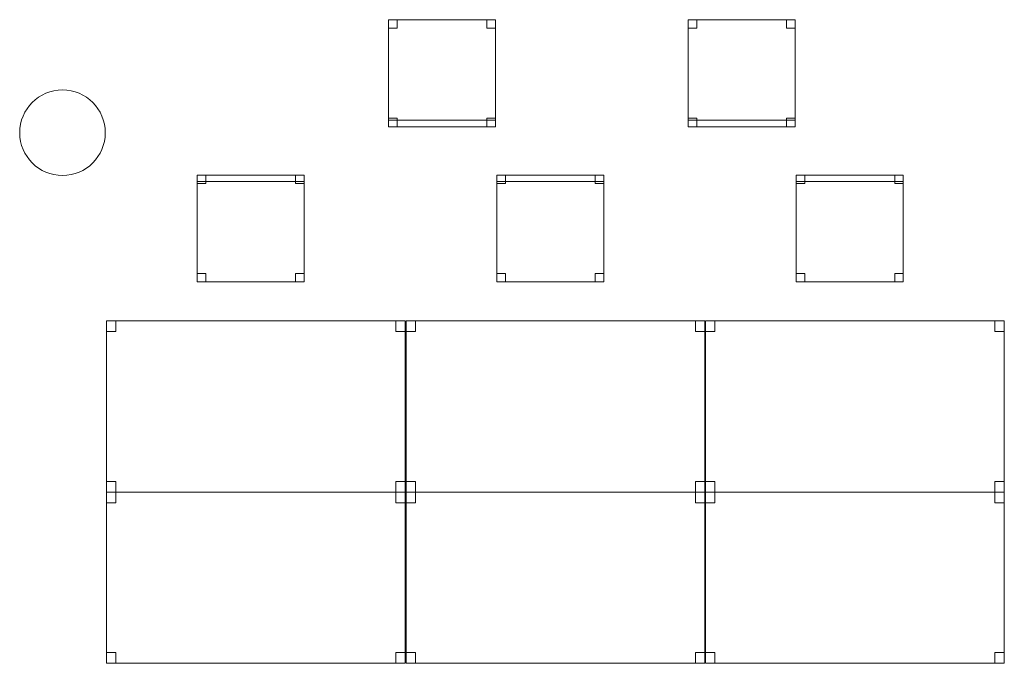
# Model space of a CAD drawing. Header units: metres. Extents: x 397.7 to 427.5, y 12.7 to 28.4.
# Tile 8 of 129: x 405.6 to 410.2, y 15.3 to 18.3. Entities that reach past the tile are written whole.
import ezdxf

# ---------------------------------------------------------------- set-up
doc = ezdxf.new("R2010")
doc.units = ezdxf.units.M
for name, color, linetype, lineweight in [('02_MOBILIARIO', 7, 'Continuous', 18), ('A-COLS-____-MCUT', 7, 'Continuous', 18), ('A-COLS-____-OTLN', 7, 'Continuous', 18), ('A-DETL-____-MBND', 7, 'Continuous', 18)]:
    doc.layers.add(name, color=color, linetype=linetype, lineweight=lineweight)

# ---------------------------------------------------------------- blocks, each defined once
blk = doc.blocks.new('Family - Taula 140X80_P4-153977-07_PCI_P4')
at = {"layer": 'A-DETL-____-MBND', "color": 253, "true_color": 0xaaaaaa}
for p, q in [((0, 0.7501), (0, 0.8001)), ((0, 0.8001), (0.0437, 0.8001)), ((0.0437, 0.8001), (0, 0.8001)), ((0, 0.8001), (0, 0.7501)), ((0, 0), (0, 0.8001)), ((0, 0.8001), (1.3973, 0.8001)), ((1.3973, 0.8001), (0, 0.8001)), ((0, 0.8001), (0, 0)), ((0.0437, 0.8001), (0.0437, 0.7501)), ((0.0437, 0.7501), (0.0437, 0.8001)), ((1.3536, 0.7501), (1.3536, 0.8001)), ((1.3536, 0.8001), (1.3973, 0.8001)), ((1.3973, 0.8001), (1.3536, 0.8001)), ((1.3536, 0.8001), (1.3536, 0.7501)), ((1.3973, 0.8001), (1.3973, 0.7501)), ((1.3973, 0.7501), (1.3973, 0.8001)), ((1.3973, 0.8001), (1.3973, 0)), ((1.3973, 0), (1.3973, 0.8001)), ((0.0437, 0.7501), (0, 0.7501)), ((0, 0.7501), (0.0437, 0.7501)), ((1.3973, 0.7501), (1.3536, 0.7501)), ((1.3536, 0.7501), (1.3973, 0.7501)), ((0, 0), (0, 0.05)), ((0, 0.05), (0.0437, 0.05)), ((0.0437, 0.05), (0, 0.05)), ((0, 0.05), (0, 0)), ((0.0437, 0.05), (0.0437, 0)), ((0.0437, 0), (0.0437, 0.05)), ((1.3536, 0), (1.3536, 0.05)), ((1.3536, 0.05), (1.3973, 0.05)), ((1.3973, 0.05), (1.3536, 0.05)), ((1.3536, 0.05), (1.3536, 0)), ((1.3973, 0.05), (1.3973, 0)), ((1.3973, 0), (1.3973, 0.05)), ((0.0437, 0), (0, 0)), ((0, 0), (0.0437, 0)), ((1.3973, 0), (0, 0)), ((0, 0), (1.3973, 0)), ((1.3973, 0), (1.3536, 0)), ((1.3536, 0), (1.3973, 0))]:
    blk.add_line(p, q, dxfattribs=at)
blk = doc.blocks.new('Family - Taula 140X80_P4-154013-07_PCI_P4')
at = {"layer": 'A-DETL-____-MBND', "color": 253, "true_color": 0xaaaaaa}
for p, q in [((0, 0.8001), (1.3973, 0.8001)), ((0, 0), (0, 0.8001)), ((1.3973, 0.8001), (0, 0.8001)), ((0, 0.8001), (0, 0)), ((0, 0.8001), (0.0437, 0.8001)), ((0, 0.7501), (0, 0.8001)), ((0.0437, 0.8001), (0, 0.8001)), ((0, 0.8001), (0, 0.7501)), ((0.0437, 0.8001), (0.0437, 0.7501)), ((0.0437, 0.7501), (0.0437, 0.8001)), ((1.3536, 0.8001), (1.3973, 0.8001)), ((1.3536, 0.7501), (1.3536, 0.8001)), ((1.3973, 0.8001), (1.3536, 0.8001)), ((1.3536, 0.8001), (1.3536, 0.7501)), ((1.3973, 0.8001), (1.3973, 0)), ((1.3973, 0), (1.3973, 0.8001)), ((1.3973, 0.8001), (1.3973, 0.7501)), ((1.3973, 0.7501), (1.3973, 0.8001)), ((0.0437, 0.7501), (0, 0.7501)), ((0, 0.7501), (0.0437, 0.7501)), ((1.3973, 0.7501), (1.3536, 0.7501)), ((1.3536, 0.7501), (1.3973, 0.7501)), ((0, 0.05), (0.0437, 0.05)), ((0, 0), (0, 0.05)), ((0.0437, 0.05), (0, 0.05)), ((0, 0.05), (0, 0)), ((0.0437, 0.05), (0.0437, 0)), ((0.0437, 0), (0.0437, 0.05)), ((1.3536, 0.05), (1.3973, 0.05)), ((1.3536, 0), (1.3536, 0.05)), ((1.3973, 0.05), (1.3536, 0.05)), ((1.3536, 0.05), (1.3536, 0)), ((1.3973, 0.05), (1.3973, 0)), ((1.3973, 0), (1.3973, 0.05)), ((0, 0), (1.3973, 0)), ((0.0437, 0), (0, 0)), ((0, 0), (0.0437, 0)), ((1.3973, 0), (1.3536, 0)), ((1.3536, 0), (1.3973, 0)), ((1.3973, 0), (0, 0))]:
    blk.add_line(p, q, dxfattribs=at)
blk = doc.blocks.new('Family - Cadira d_Oficina_P4-154072-07_PCI_P4')
at = {"layer": 'A-DETL-____-MBND', "color": 253, "true_color": 0xaaaaaa}
for p, q in [((0, 0.47), (0, 0.5)), ((0, 0.5), (0.5, 0.5)), ((0.5, 0.5), (0, 0.5)), ((0, 0.5), (0, 0.47)), ((0, 0), (0, 0.5)), ((0, 0.5), (0.5, 0.5)), ((0.5, 0.5), (0, 0.5)), ((0, 0.5), (0, 0)), ((0, 0.46), (0, 0.5)), ((0, 0.5), (0.04, 0.5)), ((0.04, 0.5), (0, 0.5)), ((0, 0.5), (0, 0.46)), ((0.5, 0.47), (0, 0.47)), ((0, 0.47), (0.5, 0.47)), ((0.04, 0.5), (0.04, 0.46)), ((0.04, 0.46), (0.04, 0.5)), ((0.46, 0.46), (0.46, 0.5)), ((0.46, 0.5), (0.5, 0.5)), ((0.5, 0.5), (0.46, 0.5)), ((0.46, 0.5), (0.46, 0.46)), ((0.5, 0.5), (0.5, 0.47)), ((0.5, 0.47), (0.5, 0.5)), ((0.5, 0.5), (0.5, 0)), ((0.5, 0), (0.5, 0.5)), ((0.5, 0.5), (0.5, 0.46)), ((0.5, 0.46), (0.5, 0.5)), ((0.04, 0.46), (0, 0.46)), ((0, 0.46), (0.04, 0.46)), ((0.5, 0.46), (0.46, 0.46)), ((0.46, 0.46), (0.5, 0.46)), ((0, 0), (0, 0.04)), ((0, 0.04), (0.04, 0.04)), ((0.04, 0.04), (0, 0.04)), ((0, 0.04), (0, 0)), ((0.04, 0), (0, 0)), ((0, 0), (0.04, 0)), ((0.5, 0), (0, 0)), ((0, 0), (0.5, 0)), ((0.04, 0.04), (0.04, 0)), ((0.04, 0), (0.04, 0.04)), ((0.46, 0), (0.46, 0.04)), ((0.46, 0.04), (0.5, 0.04)), ((0.5, 0.04), (0.46, 0.04)), ((0.46, 0.04), (0.46, 0)), ((0.5, 0), (0.46, 0)), ((0.46, 0), (0.5, 0)), ((0.5, 0.04), (0.5, 0)), ((0.5, 0), (0.5, 0.04))]:
    blk.add_line(p, q, dxfattribs=at)
blk = doc.blocks.new('Family - Taula 140X80_P4-154089-07_PCI_P4')
at = {"layer": 'A-DETL-____-MBND', "color": 253, "true_color": 0xaaaaaa}
for p, q in [((0, 0.8001), (0.0437, 0.8001)), ((0, 0.7501), (0, 0.8001)), ((0.0437, 0.8001), (0, 0.8001)), ((0, 0.8001), (0, 0.7501)), ((0, 0.8001), (1.3973, 0.8001)), ((0, 0), (0, 0.8001)), ((1.3973, 0.8001), (0, 0.8001)), ((0, 0.8001), (0, 0)), ((0.0437, 0.8001), (0.0437, 0.7501)), ((0.0437, 0.7501), (0.0437, 0.8001)), ((1.3536, 0.8001), (1.3973, 0.8001)), ((1.3536, 0.7501), (1.3536, 0.8001)), ((1.3973, 0.8001), (1.3536, 0.8001)), ((1.3536, 0.8001), (1.3536, 0.7501)), ((1.3973, 0.8001), (1.3973, 0)), ((1.3973, 0), (1.3973, 0.8001)), ((1.3973, 0.8001), (1.3973, 0.7501)), ((1.3973, 0.7501), (1.3973, 0.8001)), ((0.0437, 0.7501), (0, 0.7501)), ((0, 0.7501), (0.0437, 0.7501)), ((1.3973, 0.7501), (1.3536, 0.7501)), ((1.3536, 0.7501), (1.3973, 0.7501)), ((0, 0.05), (0.0437, 0.05)), ((0, 0), (0, 0.05)), ((0.0437, 0.05), (0, 0.05)), ((0, 0.05), (0, 0)), ((0.0437, 0.05), (0.0437, 0)), ((0.0437, 0), (0.0437, 0.05)), ((1.3536, 0.05), (1.3973, 0.05)), ((1.3536, 0), (1.3536, 0.05)), ((1.3973, 0.05), (1.3536, 0.05)), ((1.3536, 0.05), (1.3536, 0)), ((1.3973, 0.05), (1.3973, 0)), ((1.3973, 0), (1.3973, 0.05)), ((0, 0), (1.3973, 0)), ((0.0437, 0), (0, 0)), ((0, 0), (0.0437, 0)), ((1.3973, 0), (1.3536, 0)), ((1.3536, 0), (1.3973, 0)), ((1.3973, 0), (0, 0))]:
    blk.add_line(p, q, dxfattribs=at)
blk = doc.blocks.new('Family - Taula 140X80_P4-154098-07_PCI_P4')
at = {"layer": 'A-DETL-____-MBND', "color": 253, "true_color": 0xaaaaaa}
for p, q in [((0, 0.8001), (0.0437, 0.8001)), ((0, 0.7501), (0, 0.8001)), ((0.0437, 0.8001), (0, 0.8001)), ((0, 0.8001), (0, 0.7501)), ((0, 0.8001), (1.3973, 0.8001)), ((0, 0), (0, 0.8001)), ((1.3973, 0.8001), (0, 0.8001)), ((0, 0.8001), (0, 0)), ((0.0437, 0.8001), (0.0437, 0.7501)), ((0.0437, 0.7501), (0.0437, 0.8001)), ((1.3536, 0.8001), (1.3973, 0.8001)), ((1.3536, 0.7501), (1.3536, 0.8001)), ((1.3973, 0.8001), (1.3536, 0.8001)), ((1.3536, 0.8001), (1.3536, 0.7501)), ((1.3973, 0.8001), (1.3973, 0.7501)), ((1.3973, 0.7501), (1.3973, 0.8001)), ((1.3973, 0.8001), (1.3973, 0)), ((1.3973, 0), (1.3973, 0.8001)), ((0.0437, 0.7501), (0, 0.7501)), ((0, 0.7501), (0.0437, 0.7501)), ((1.3973, 0.7501), (1.3536, 0.7501)), ((1.3536, 0.7501), (1.3973, 0.7501)), ((0, 0.05), (0.0437, 0.05)), ((0, 0), (0, 0.05)), ((0.0437, 0.05), (0, 0.05)), ((0, 0.05), (0, 0)), ((0.0437, 0.05), (0.0437, 0)), ((0.0437, 0), (0.0437, 0.05)), ((1.3536, 0.05), (1.3973, 0.05)), ((1.3536, 0), (1.3536, 0.05)), ((1.3973, 0.05), (1.3536, 0.05)), ((1.3536, 0.05), (1.3536, 0)), ((1.3973, 0.05), (1.3973, 0)), ((1.3973, 0), (1.3973, 0.05)), ((0.0437, 0), (0, 0)), ((0, 0), (0.0437, 0)), ((0, 0), (1.3973, 0)), ((1.3973, 0), (1.3536, 0)), ((1.3536, 0), (1.3973, 0)), ((1.3973, 0), (0, 0))]:
    blk.add_line(p, q, dxfattribs=at)
blk = doc.blocks.new('Family - Cadira d_Oficina_P4-154223-07_PCI_P4')
at = {"layer": 'A-DETL-____-MBND', "color": 253, "true_color": 0xaaaaaa}
for p, q in [((0, 0.46), (0, 0.5)), ((0, 0.5), (0.04, 0.5)), ((0.04, 0.5), (0, 0.5)), ((0, 0.5), (0, 0.46)), ((0, 0), (0, 0.5)), ((0, 0.5), (0.5, 0.5)), ((0.5, 0.5), (0, 0.5)), ((0, 0.5), (0, 0)), ((0, 0.47), (0, 0.5)), ((0, 0.5), (0.5, 0.5)), ((0.5, 0.5), (0, 0.5)), ((0, 0.5), (0, 0.47)), ((0.5, 0.47), (0, 0.47)), ((0, 0.47), (0.5, 0.47)), ((0.04, 0.5), (0.04, 0.46)), ((0.04, 0.46), (0.04, 0.5)), ((0.46, 0.46), (0.46, 0.5)), ((0.46, 0.5), (0.5, 0.5)), ((0.5, 0.5), (0.46, 0.5)), ((0.46, 0.5), (0.46, 0.46)), ((0.5, 0.5), (0.5, 0.46)), ((0.5, 0.46), (0.5, 0.5)), ((0.5, 0.5), (0.5, 0)), ((0.5, 0), (0.5, 0.5)), ((0.5, 0.5), (0.5, 0.47)), ((0.5, 0.47), (0.5, 0.5)), ((0.04, 0.46), (0, 0.46)), ((0, 0.46), (0.04, 0.46)), ((0.5, 0.46), (0.46, 0.46)), ((0.46, 0.46), (0.5, 0.46)), ((0, 0), (0, 0.04)), ((0, 0.04), (0.04, 0.04)), ((0.04, 0.04), (0, 0.04)), ((0, 0.04), (0, 0)), ((0.04, 0), (0, 0)), ((0, 0), (0.04, 0)), ((0.5, 0), (0, 0)), ((0, 0), (0.5, 0)), ((0.04, 0.04), (0.04, 0)), ((0.04, 0), (0.04, 0.04)), ((0.46, 0), (0.46, 0.04)), ((0.46, 0.04), (0.5, 0.04)), ((0.5, 0.04), (0.46, 0.04)), ((0.46, 0.04), (0.46, 0)), ((0.5, 0), (0.46, 0)), ((0.46, 0), (0.5, 0)), ((0.5, 0.04), (0.5, 0)), ((0.5, 0), (0.5, 0.04))]:
    blk.add_line(p, q, dxfattribs=at)
blk = doc.blocks.new('Family - Cadira d_Oficina_P4-154292-07_PCI_P4')
at = {"layer": 'A-DETL-____-MBND', "color": 253, "true_color": 0xaaaaaa}
for p, q in [((0, 0.46), (0, 0.5)), ((0, 0.5), (0.04, 0.5)), ((0.04, 0.5), (0, 0.5)), ((0, 0.5), (0, 0.46)), ((0, 0.5), (0.5, 0.5)), ((0, 0), (0, 0.5)), ((0.5, 0.5), (0, 0.5)), ((0, 0.5), (0, 0)), ((0.04, 0.5), (0.04, 0.46)), ((0.04, 0.46), (0.04, 0.5)), ((0.46, 0.46), (0.46, 0.5)), ((0.46, 0.5), (0.5, 0.5)), ((0.5, 0.5), (0.46, 0.5)), ((0.46, 0.5), (0.46, 0.46)), ((0.5, 0.5), (0.5, 0.46)), ((0.5, 0.46), (0.5, 0.5)), ((0.5, 0.5), (0.5, 0)), ((0.5, 0), (0.5, 0.5)), ((0.04, 0.46), (0, 0.46)), ((0, 0.46), (0.04, 0.46)), ((0.5, 0.46), (0.46, 0.46)), ((0.46, 0.46), (0.5, 0.46)), ((0, 0), (0, 0.04)), ((0, 0.04), (0.04, 0.04)), ((0.04, 0.04), (0, 0.04)), ((0, 0.04), (0, 0)), ((0, 0), (0, 0.03)), ((0, 0.03), (0.5, 0.03)), ((0.5, 0.03), (0, 0.03)), ((0, 0.03), (0, 0)), ((0.04, 0), (0, 0)), ((0, 0), (0.04, 0)), ((0.5, 0), (0, 0)), ((0.04, 0.04), (0.04, 0)), ((0.04, 0), (0.04, 0.04)), ((0.46, 0), (0.46, 0.04)), ((0.46, 0.04), (0.5, 0.04)), ((0.5, 0.04), (0.46, 0.04)), ((0.46, 0.04), (0.46, 0)), ((0.5, 0), (0.46, 0)), ((0.5, 0.04), (0.5, 0)), ((0.5, 0), (0.5, 0.04)), ((0.5, 0.03), (0.5, 0)), ((0.5, 0), (0.5, 0.03)), ((0, 0), (0.5, 0)), ((0.5, 0), (0, 0)), ((0, 0), (0.5, 0)), ((0.46, 0), (0.5, 0))]:
    blk.add_line(p, q, dxfattribs=at)
blk = doc.blocks.new('Family - Taula 140X80_P4-154352-07_PCI_P4')
at = {"layer": 'A-DETL-____-MBND', "color": 253, "true_color": 0xaaaaaa}
for p, q in [((0, 0), (0, 0.8001)), ((0, 0.8001), (1.3973, 0.8001)), ((1.3973, 0.8001), (0, 0.8001)), ((0, 0.8001), (0, 0)), ((0, 0.7501), (0, 0.8001)), ((0, 0.8001), (0.0437, 0.8001)), ((0.0437, 0.8001), (0, 0.8001)), ((0, 0.8001), (0, 0.7501)), ((0.0437, 0.8001), (0.0437, 0.7501)), ((0.0437, 0.7501), (0.0437, 0.8001)), ((1.3536, 0.7501), (1.3536, 0.8001)), ((1.3536, 0.8001), (1.3973, 0.8001)), ((1.3973, 0.8001), (1.3536, 0.8001)), ((1.3536, 0.8001), (1.3536, 0.7501)), ((1.3973, 0.8001), (1.3973, 0.7501)), ((1.3973, 0.7501), (1.3973, 0.8001)), ((1.3973, 0.8001), (1.3973, 0)), ((1.3973, 0), (1.3973, 0.8001)), ((0.0437, 0.7501), (0, 0.7501)), ((0, 0.7501), (0.0437, 0.7501)), ((1.3973, 0.7501), (1.3536, 0.7501)), ((1.3536, 0.7501), (1.3973, 0.7501)), ((0, 0), (0, 0.05)), ((0, 0.05), (0.0437, 0.05)), ((0.0437, 0.05), (0, 0.05)), ((0, 0.05), (0, 0)), ((0.0437, 0.05), (0.0437, 0)), ((0.0437, 0), (0.0437, 0.05)), ((1.3536, 0), (1.3536, 0.05)), ((1.3536, 0.05), (1.3973, 0.05)), ((1.3973, 0.05), (1.3536, 0.05)), ((1.3536, 0.05), (1.3536, 0)), ((1.3973, 0.05), (1.3973, 0)), ((1.3973, 0), (1.3973, 0.05)), ((1.3973, 0), (0, 0)), ((0, 0), (1.3973, 0)), ((0.0437, 0), (0, 0)), ((0, 0), (0.0437, 0)), ((1.3973, 0), (1.3536, 0)), ((1.3536, 0), (1.3973, 0))]:
    blk.add_line(p, q, dxfattribs=at)
blk = doc.blocks.new('Family - Cadira d_Oficina_P4-154360-07_PCI_P4')
at = {"layer": 'A-DETL-____-MBND', "color": 253, "true_color": 0xaaaaaa}
for p, q in [((0, 0.46), (0, 0.5)), ((0, 0.5), (0.04, 0.5)), ((0.04, 0.5), (0, 0.5)), ((0, 0.5), (0, 0.46)), ((0, 0.5), (0.5, 0.5)), ((0, 0), (0, 0.5)), ((0.5, 0.5), (0, 0.5)), ((0, 0.5), (0, 0)), ((0.04, 0.5), (0.04, 0.46)), ((0.04, 0.46), (0.04, 0.5)), ((0.46, 0.46), (0.46, 0.5)), ((0.46, 0.5), (0.5, 0.5)), ((0.5, 0.5), (0.46, 0.5)), ((0.46, 0.5), (0.46, 0.46)), ((0.5, 0.5), (0.5, 0)), ((0.5, 0), (0.5, 0.5)), ((0.5, 0.5), (0.5, 0.46)), ((0.5, 0.46), (0.5, 0.5)), ((0.04, 0.46), (0, 0.46)), ((0, 0.46), (0.04, 0.46)), ((0.5, 0.46), (0.46, 0.46)), ((0.46, 0.46), (0.5, 0.46)), ((0, 0), (0, 0.04)), ((0, 0.04), (0.04, 0.04)), ((0.04, 0.04), (0, 0.04)), ((0, 0.04), (0, 0)), ((0, 0), (0, 0.03)), ((0, 0.03), (0.5, 0.03)), ((0.5, 0.03), (0, 0.03)), ((0, 0.03), (0, 0)), ((0.5, 0), (0, 0)), ((0.04, 0), (0, 0)), ((0, 0), (0.04, 0)), ((0.04, 0.04), (0.04, 0)), ((0.04, 0), (0.04, 0.04)), ((0.46, 0), (0.46, 0.04)), ((0.46, 0.04), (0.5, 0.04)), ((0.5, 0.04), (0.46, 0.04)), ((0.46, 0.04), (0.46, 0)), ((0.5, 0), (0.46, 0)), ((0.5, 0.04), (0.5, 0)), ((0.5, 0), (0.5, 0.04)), ((0.5, 0.03), (0.5, 0)), ((0.5, 0), (0.5, 0.03)), ((0, 0), (0.5, 0)), ((0.5, 0), (0, 0)), ((0, 0), (0.5, 0)), ((0.46, 0), (0.5, 0))]:
    blk.add_line(p, q, dxfattribs=at)
blk = doc.blocks.new('Family - Pilar P4-154378-07_PCI_P4')
at = {"layer": 'A-COLS-____-MCUT', "color": 253, "true_color": 0xaaaaaa}
for start, end in [(360, 180), (180, 360)]:
    blk.add_arc((0.2, 0.2), 0.2, start, end, dxfattribs=at)
at = {"layer": 'A-COLS-____-OTLN', "color": 253, "true_color": 0xaaaaaa}
for start, end in [(360, 180), (180, 360)]:
    blk.add_arc((0.2, 0.2), 0.2, start, end, dxfattribs=at)
blk = doc.blocks.new('Family - Cadira d_Oficina_P4-154393-07_PCI_P4')
at = {"layer": 'A-DETL-____-MBND', "color": 253, "true_color": 0xaaaaaa}
for p, q in [((0, 0), (0, 0.5)), ((0, 0.5), (0.5, 0.5)), ((0.5, 0.5), (0, 0.5)), ((0, 0.5), (0, 0)), ((0, 0.46), (0, 0.5)), ((0, 0.5), (0.04, 0.5)), ((0.04, 0.5), (0, 0.5)), ((0, 0.5), (0, 0.46)), ((0, 0.47), (0, 0.5)), ((0, 0.5), (0.5, 0.5)), ((0.5, 0.5), (0, 0.5)), ((0, 0.5), (0, 0.47)), ((0.5, 0.47), (0, 0.47)), ((0, 0.47), (0.5, 0.47)), ((0.04, 0.5), (0.04, 0.46)), ((0.04, 0.46), (0.04, 0.5)), ((0.46, 0.46), (0.46, 0.5)), ((0.46, 0.5), (0.5, 0.5)), ((0.5, 0.5), (0.46, 0.5)), ((0.46, 0.5), (0.46, 0.46)), ((0.5, 0.5), (0.5, 0)), ((0.5, 0), (0.5, 0.5)), ((0.5, 0.5), (0.5, 0.47)), ((0.5, 0.47), (0.5, 0.5)), ((0.5, 0.5), (0.5, 0.46)), ((0.5, 0.46), (0.5, 0.5)), ((0.04, 0.46), (0, 0.46)), ((0, 0.46), (0.04, 0.46)), ((0.5, 0.46), (0.46, 0.46)), ((0.46, 0.46), (0.5, 0.46)), ((0, 0), (0, 0.04)), ((0, 0.04), (0.04, 0.04)), ((0.04, 0.04), (0, 0.04)), ((0, 0.04), (0, 0)), ((0.04, 0), (0, 0)), ((0, 0), (0.04, 0)), ((0.5, 0), (0, 0)), ((0, 0), (0.5, 0)), ((0.04, 0.04), (0.04, 0)), ((0.04, 0), (0.04, 0.04)), ((0.46, 0), (0.46, 0.04)), ((0.46, 0.04), (0.5, 0.04)), ((0.5, 0.04), (0.46, 0.04)), ((0.46, 0.04), (0.46, 0)), ((0.5, 0), (0.46, 0)), ((0.46, 0), (0.5, 0)), ((0.5, 0.04), (0.5, 0)), ((0.5, 0), (0.5, 0.04))]:
    blk.add_line(p, q, dxfattribs=at)
blk = doc.blocks.new('Family - Taula 140X80_P4-154420-07_PCI_P4')
at = {"layer": 'A-DETL-____-MBND', "color": 253, "true_color": 0xaaaaaa}
for p, q in [((0, 0.7501), (0, 0.8001)), ((0, 0.8001), (0.0437, 0.8001)), ((0.0437, 0.8001), (0, 0.8001)), ((0, 0.8001), (0, 0.7501)), ((0, 0), (0, 0.8001)), ((0, 0.8001), (1.3973, 0.8001)), ((1.3973, 0.8001), (0, 0.8001)), ((0, 0.8001), (0, 0)), ((0.0437, 0.8001), (0.0437, 0.7501)), ((0.0437, 0.7501), (0.0437, 0.8001)), ((1.3536, 0.7501), (1.3536, 0.8001)), ((1.3536, 0.8001), (1.3973, 0.8001)), ((1.3973, 0.8001), (1.3536, 0.8001)), ((1.3536, 0.8001), (1.3536, 0.7501)), ((1.3973, 0.8001), (1.3973, 0.7501)), ((1.3973, 0.7501), (1.3973, 0.8001)), ((1.3973, 0.8001), (1.3973, 0)), ((1.3973, 0), (1.3973, 0.8001)), ((0.0437, 0.7501), (0, 0.7501)), ((0, 0.7501), (0.0437, 0.7501)), ((1.3973, 0.7501), (1.3536, 0.7501)), ((1.3536, 0.7501), (1.3973, 0.7501)), ((0, 0), (0, 0.05)), ((0, 0.05), (0.0437, 0.05)), ((0.0437, 0.05), (0, 0.05)), ((0, 0.05), (0, 0)), ((0.0437, 0.05), (0.0437, 0)), ((0.0437, 0), (0.0437, 0.05)), ((1.3536, 0), (1.3536, 0.05)), ((1.3536, 0.05), (1.3973, 0.05)), ((1.3973, 0.05), (1.3536, 0.05)), ((1.3536, 0.05), (1.3536, 0)), ((1.3973, 0.05), (1.3973, 0)), ((1.3973, 0), (1.3973, 0.05)), ((0.0437, 0), (0, 0)), ((0, 0), (0.0437, 0)), ((1.3973, 0), (0, 0)), ((0, 0), (1.3973, 0)), ((1.3973, 0), (1.3536, 0)), ((1.3536, 0), (1.3973, 0))]:
    blk.add_line(p, q, dxfattribs=at)
blk = doc.blocks.new('LONDR55-XX_ZZ-ARQ-CAA-M3D-Londres55_ifc-1-07_PCI_P4')
at = {"layer": '02_MOBILIARIO', "color": 253, "lineweight": 18, "true_color": 0xaaaaaa}
for name, p in [('Family - Cadira d_Oficina_P4-154292-07_PCI_P4', (407.3616, 17.8277)), ('Family - Cadira d_Oficina_P4-154360-07_PCI_P4', (408.7628, 17.8277)), ('Family - Cadira d_Oficina_P4-154072-07_PCI_P4', (406.467, 17.1018)), ('Family - Cadira d_Oficina_P4-154223-07_PCI_P4', (407.8682, 17.1018)), ('Family - Cadira d_Oficina_P4-154393-07_PCI_P4', (409.2682, 17.1018)), ('Family - Taula 140X80_P4-154089-07_PCI_P4', (406.0423, 16.1195)), ('Family - Taula 140X80_P4-154013-07_PCI_P4', (407.4435, 16.1195)), ('Family - Taula 140X80_P4-154098-07_PCI_P4', (408.8435, 16.1195)), ('Family - Taula 140X80_P4-153977-07_PCI_P4', (406.0423, 15.3195)), ('Family - Taula 140X80_P4-154420-07_PCI_P4', (407.4435, 15.3195)), ('Family - Taula 140X80_P4-154352-07_PCI_P4', (408.8435, 15.3195))]:
    blk.add_blockref(name, p, dxfattribs=at)
at = {"layer": 'A-COLS-____-OTLN', "color": 253, "lineweight": 18, "true_color": 0xaaaaaa}
blk.add_blockref('Family - Pilar P4-154378-07_PCI_P4', (405.637, 17.5995), dxfattribs=at)

msp = doc.modelspace()

# ---------------------------------------------------------------- block references
at = {"lineweight": 5}
msp.add_blockref('LONDR55-XX_ZZ-ARQ-CAA-M3D-Londres55_ifc-1-07_PCI_P4', (0, 0), dxfattribs=at)

doc.saveas('drawing.dxf')
